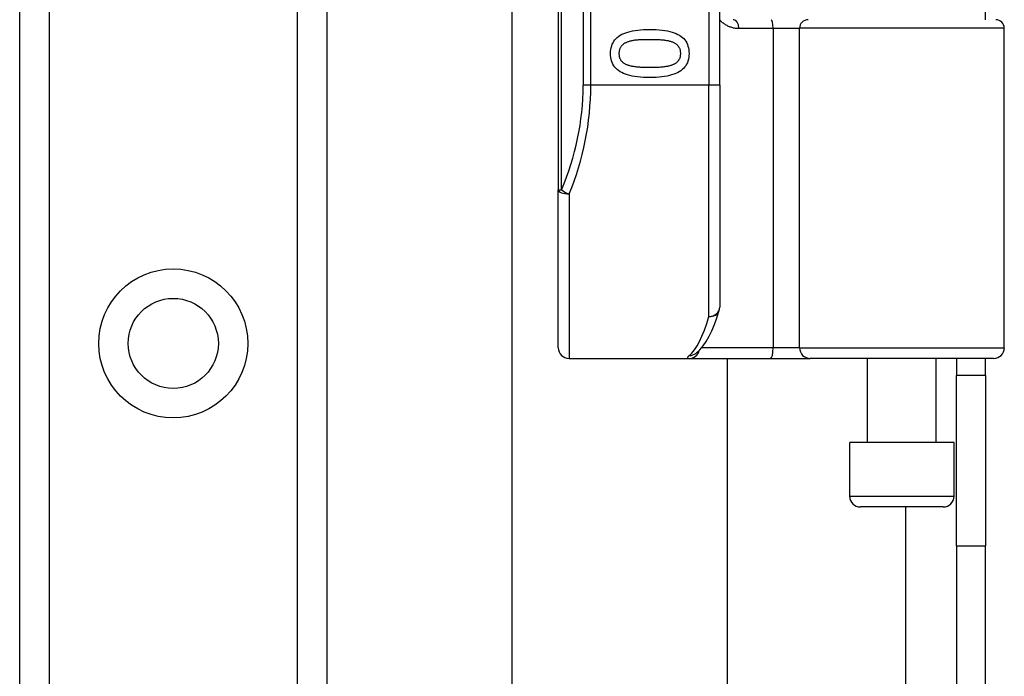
# Model space of a CAD drawing. Header units: inches. Extents: x 0 to 80.3, y -11 to 43.1.
# Tile 48 of 74: x 17.4 to 19.2, y 26.7 to 27.9. Entities that reach past the tile are written whole.
import ezdxf

# ---------------------------------------------------------------- set-up
doc = ezdxf.new("R2010")
doc.units = ezdxf.units.IN
doc.header["$MEASUREMENT"] = 0
doc.layers.add('Visible Edges(ANSI)', color=7, linetype='Continuous', lineweight=25)
doc.layers.add('Visible Tangent Edges(ANSI)', color=7, linetype='Continuous', lineweight=25)

msp = doc.modelspace()

# ---------------------------------------------------------------- linework, layer by layer
at = {"layer": 'Visible Edges(ANSI)'}
for p, q in [((17.4051, 14.1755), (17.4051, 31.5613)), ((17.9671, 31.5613), (17.9671, 14.1755)), ((18.3906, 29.461), (18.3906, 27.5788)), ((18.6859, 27.7699), (18.6859, 29.2699)), ((18.306, 17.6518), (18.306, 28.0849)), ((19.1721, 27.89), (19.1721, 27.9044)), ((19.2066, 27.2896), (19.2066, 27.8742)), ((18.6859, 27.7699), (18.6859, 27.3636)), ((18.3906, 27.2896), (18.3906, 27.5788)), ((18.642, 27.2789), (18.6425, 27.2793)), ((18.4103, 27.2699), (18.6298, 27.2699)), ((18.6298, 27.2699), (18.7792, 27.2699)), ((18.6997, 27.2699), (18.6997, 18.4669)), ((18.7792, 27.2699), (18.8516, 27.2699)), ((19.187, 27.2699), (18.8516, 27.2699)), ((18.9561, 27.1163), (18.9561, 27.2699)), ((19.0821, 27.1163), (19.0821, 27.2699)), ((19.1191, 27.2699), (19.1191, 27.2389)), ((19.1721, 27.2389), (19.1721, 27.2699)), ((19.1191, 26.9269), (19.1191, 27.2389)), ((19.1721, 27.2389), (19.1191, 27.2389)), ((19.1721, 27.2389), (19.1721, 26.9269)), ((19.1146, 27.1163), (18.9237, 27.1163)), ((18.9237, 27.0179), (18.9237, 27.1163)), ((19.1146, 27.0179), (19.1146, 27.1163)), ((19.0949, 26.9982), (18.9433, 26.9982)), ((19.1191, 26.9269), (19.1191, 18.8099)), ((19.1721, 18.8099), (19.1721, 26.9269))]:
    msp.add_line(p, q, dxfattribs=at)
at = {"layer": 'Visible Edges(ANSI)', "flags": 128}
for points in [[(18.7117, 27.89), (18.7104, 27.89)], [(18.4863, 27.8281), (18.4864, 27.8318), (18.4868, 27.8353), (18.4874, 27.8387), (18.4883, 27.8419), (18.4894, 27.8449), (18.4907, 27.8478), (18.4923, 27.8505), (18.4942, 27.8531), (18.4963, 27.8554), (18.4986, 27.8576), (18.5012, 27.8596), (18.504, 27.8615), (18.5071, 27.8632), (18.5104, 27.8648), (18.514, 27.8662), (18.5179, 27.8674), (18.522, 27.8685), (18.5263, 27.8695), (18.531, 27.8703), (18.5359, 27.871), (18.541, 27.8715), (18.5464, 27.8719), (18.5521, 27.8721), (18.558, 27.8722)], [(18.558, 27.8722), (18.5641, 27.8721), (18.5699, 27.8719), (18.5754, 27.8715), (18.5806, 27.871), (18.5856, 27.8703), (18.5903, 27.8695), (18.5947, 27.8685), (18.5988, 27.8674), (18.6027, 27.8661), (18.6062, 27.8647), (18.6095, 27.8631), (18.6125, 27.8614), (18.6153, 27.8595), (18.6178, 27.8575), (18.6201, 27.8553), (18.6221, 27.8529), (18.6239, 27.8504), (18.6255, 27.8477), (18.6268, 27.8448), (18.6279, 27.8418), (18.6287, 27.8386), (18.6293, 27.8353), (18.6297, 27.8317), (18.6298, 27.8281)], [(18.558, 27.8534), (18.5556, 27.8534), (18.5533, 27.8534), (18.551, 27.8534), (18.5488, 27.8533), (18.5467, 27.8533), (18.5447, 27.8532), (18.5427, 27.8531), (18.5408, 27.853), (18.5389, 27.8529), (18.5371, 27.8528), (18.5354, 27.8527), (18.5338, 27.8525), (18.5322, 27.8524), (18.5306, 27.8522), (18.529, 27.8519), (18.5275, 27.8517), (18.526, 27.8514), (18.5246, 27.8511), (18.5231, 27.8508), (18.5217, 27.8504), (18.5204, 27.85), (18.519, 27.8496), (18.5177, 27.8492), (18.5164, 27.8487)], [(18.6, 27.8486), (18.5988, 27.8491), (18.5975, 27.8495), (18.5962, 27.8499), (18.5949, 27.8503), (18.5935, 27.8506), (18.592, 27.851), (18.5905, 27.8513), (18.589, 27.8515), (18.5873, 27.8518), (18.5857, 27.852), (18.584, 27.8522), (18.5822, 27.8524), (18.5804, 27.8526), (18.5786, 27.8527), (18.5767, 27.8528), (18.5748, 27.853), (18.5728, 27.8531), (18.5708, 27.8532), (18.5688, 27.8532), (18.5667, 27.8533), (18.5646, 27.8533), (18.5624, 27.8534), (18.5602, 27.8534), (18.558, 27.8534)], [(18.5164, 27.8487), (18.5153, 27.8483), (18.5142, 27.8478), (18.5131, 27.8472), (18.512, 27.8467), (18.5111, 27.8461), (18.5101, 27.8455), (18.5092, 27.8448), (18.5084, 27.8441), (18.5076, 27.8434), (18.5068, 27.8427), (18.5061, 27.8419), (18.5054, 27.8411), (18.5048, 27.8402), (18.5043, 27.8393), (18.5038, 27.8384), (18.5033, 27.8374), (18.5029, 27.8364), (18.5026, 27.8353), (18.5023, 27.8342), (18.502, 27.8331), (18.5018, 27.8319), (18.5017, 27.8307), (18.5016, 27.8294), (18.5016, 27.8281)], [(18.6145, 27.8281), (18.6145, 27.8293), (18.6144, 27.8306), (18.6143, 27.8317), (18.6141, 27.8329), (18.6139, 27.834), (18.6136, 27.8351), (18.6133, 27.8361), (18.6129, 27.8371), (18.6124, 27.8381), (18.612, 27.839), (18.6114, 27.8399), (18.6109, 27.8407), (18.6102, 27.8416), (18.6096, 27.8423), (18.6088, 27.8431), (18.608, 27.8438), (18.6072, 27.8445), (18.6063, 27.8452), (18.6054, 27.8458), (18.6044, 27.8464), (18.6034, 27.847), (18.6023, 27.8476), (18.6012, 27.8481), (18.6, 27.8486)], [(18.5581, 27.7841), (18.5521, 27.7841), (18.5463, 27.7844), (18.5408, 27.7847), (18.5356, 27.7853), (18.5306, 27.7859), (18.526, 27.7868), (18.5216, 27.7877), (18.5174, 27.7889), (18.5136, 27.7901), (18.51, 27.7916), (18.5067, 27.7931), (18.5037, 27.7948), (18.5009, 27.7967), (18.4984, 27.7988), (18.4961, 27.801), (18.494, 27.8033), (18.4922, 27.8058), (18.4906, 27.8085), (18.4893, 27.8114), (18.4882, 27.8144), (18.4874, 27.8176), (18.4868, 27.8209), (18.4864, 27.8244), (18.4863, 27.8281)], [(18.5016, 27.8281), (18.5016, 27.8268), (18.5017, 27.8256), (18.5018, 27.8244), (18.502, 27.8233), (18.5022, 27.8222), (18.5025, 27.8211), (18.5028, 27.8201), (18.5032, 27.8191), (18.5036, 27.8181), (18.5041, 27.8172), (18.5046, 27.8163), (18.5052, 27.8155), (18.5059, 27.8147), (18.5065, 27.8139), (18.5073, 27.8132), (18.508, 27.8124), (18.5089, 27.8117), (18.5098, 27.8111), (18.5107, 27.8104), (18.5117, 27.8098), (18.5127, 27.8093), (18.5138, 27.8087), (18.5149, 27.8082), (18.5161, 27.8077)], [(18.6298, 27.8281), (18.6297, 27.8244), (18.6293, 27.8208), (18.6287, 27.8175), (18.6278, 27.8143), (18.6267, 27.8113), (18.6253, 27.8084), (18.6237, 27.8057), (18.6218, 27.8032), (18.6197, 27.8008), (18.6174, 27.7986), (18.6148, 27.7966), (18.6119, 27.7947), (18.6088, 27.793), (18.6055, 27.7915), (18.6019, 27.7901), (18.598, 27.7888), (18.5939, 27.7877), (18.5895, 27.7867), (18.5849, 27.7859), (18.5801, 27.7853), (18.5749, 27.7847), (18.5696, 27.7844), (18.564, 27.7841), (18.5581, 27.7841)], [(18.6002, 27.8079), (18.6013, 27.8083), (18.6024, 27.8088), (18.6035, 27.8094), (18.6045, 27.8099), (18.6055, 27.8105), (18.6064, 27.8112), (18.6072, 27.8118), (18.6081, 27.8125), (18.6088, 27.8132), (18.6096, 27.8139), (18.6102, 27.8147), (18.6109, 27.8155), (18.6114, 27.8163), (18.612, 27.8172), (18.6124, 27.8181), (18.6129, 27.8191), (18.6133, 27.82), (18.6136, 27.8211), (18.6139, 27.8221), (18.6141, 27.8232), (18.6143, 27.8244), (18.6144, 27.8256), (18.6145, 27.8268), (18.6145, 27.8281)], [(18.5161, 27.8077), (18.5173, 27.8073), (18.5185, 27.8069), (18.5197, 27.8065), (18.5211, 27.8061), (18.5224, 27.8058), (18.5238, 27.8055), (18.5253, 27.8051), (18.5268, 27.8049), (18.5284, 27.8046), (18.53, 27.8044), (18.5317, 27.8041), (18.5334, 27.8039), (18.5352, 27.8038), (18.537, 27.8036), (18.5389, 27.8035), (18.5408, 27.8033), (18.5428, 27.8032), (18.5448, 27.8031), (18.5469, 27.803), (18.5491, 27.803), (18.5512, 27.8029), (18.5535, 27.8029), (18.5558, 27.8028), (18.5581, 27.8028)], [(18.5581, 27.8028), (18.5604, 27.8028), (18.5627, 27.8029), (18.565, 27.8029), (18.5671, 27.803), (18.5693, 27.803), (18.5713, 27.8031), (18.5734, 27.8032), (18.5753, 27.8033), (18.5773, 27.8035), (18.5791, 27.8036), (18.581, 27.8038), (18.5827, 27.8039), (18.5844, 27.8041), (18.5861, 27.8044), (18.5877, 27.8046), (18.5893, 27.8049), (18.5908, 27.8052), (18.5923, 27.8055), (18.5937, 27.8058), (18.5951, 27.8062), (18.5965, 27.8066), (18.5978, 27.807), (18.599, 27.8074), (18.6002, 27.8079)], [(18.6425, 27.2793), (18.6494, 27.2856), (18.6556, 27.2929), (18.6612, 27.3012), (18.6665, 27.3105), (18.6714, 27.3208), (18.6762, 27.3321), (18.6807, 27.3445), (18.685, 27.3578)]]:
    msp.add_lwpolyline(points, dxfattribs=at)
at = {"layer": 'Visible Edges(ANSI)'}
msp.add_circle((17.6861, 27.2975), 0.0825, dxfattribs=at)
for centre, radius, start, end in [((19.1909, 27.8742), 0.0157, 0, 90), ((18.6662, 27.3636), 0.0197, 342.9585, 0), ((18.4103, 27.2896), 0.0197, 180, 270), ((19.187, 27.2896), 0.0197, 270, 0), ((18.9433, 27.0179), 0.0197, 180, 270), ((19.0949, 27.0179), 0.0197, 270, 0)]:
    msp.add_arc(centre, radius, start, end, dxfattribs=at)
at = {"layer": 'Visible Tangent Edges(ANSI)'}
for p, q in [((17.459, 31.5613), (17.459, 14.1755)), ((17.9133, 14.1755), (17.9133, 31.5613)), ((18.3964, 27.5788), (18.3964, 29.461)), ((18.4361, 29.2699), (18.4361, 27.7699)), ((18.45, 27.7699), (18.45, 29.2699)), ((18.6662, 29.2699), (18.6662, 27.7699)), ((18.7208, 27.8742), (18.7837, 27.8742)), ((18.7837, 27.8742), (18.8319, 27.8742)), ((18.7837, 27.8742), (18.7837, 27.2896)), ((19.2066, 27.8742), (18.8319, 27.8742)), ((18.8319, 27.2896), (18.8319, 27.8742)), ((18.45, 27.7699), (18.4361, 27.7699)), ((18.6662, 27.7699), (18.45, 27.7699)), ((18.6859, 27.7699), (18.6662, 27.7699)), ((18.6662, 27.347), (18.6662, 27.7699)), ((18.3906, 27.5788), (18.3964, 27.5788)), ((18.4103, 27.571), (18.4103, 27.2699)), ((18.7837, 27.2896), (18.6529, 27.2896)), ((18.8319, 27.2896), (18.7837, 27.2896)), ((18.8319, 27.2896), (19.2066, 27.2896)), ((18.9237, 27.0179), (19.1146, 27.0179)), ((19.0261, 26.9982), (19.0261, 18.7385)), ((19.1191, 26.9269), (19.1721, 26.9269))]:
    msp.add_line(p, q, dxfattribs=at)
at = {"layer": 'Visible Tangent Edges(ANSI)', "flags": 128}
for points in [[(18.6859, 27.8894), (18.6871, 27.8883), (18.6882, 27.8872), (18.6895, 27.8861), (18.6907, 27.8851), (18.692, 27.8841), (18.6933, 27.8831), (18.6946, 27.8822), (18.6959, 27.8813), (18.6973, 27.8805), (18.6987, 27.8797), (18.7001, 27.879), (18.7016, 27.8783), (18.7031, 27.8777), (18.7046, 27.8771), (18.7061, 27.8766), (18.7077, 27.8761), (18.7092, 27.8757), (18.7108, 27.8753), (18.7125, 27.875), (18.7141, 27.8747), (18.7158, 27.8745), (18.7174, 27.8743), (18.7191, 27.8742), (18.7208, 27.8742)], [(18.6304, 27.2754), (18.6299, 27.2749), (18.6294, 27.2745), (18.6289, 27.2741), (18.6285, 27.2737), (18.6282, 27.2733), (18.6279, 27.273), (18.6276, 27.2727), (18.6273, 27.2723), (18.6272, 27.272), (18.627, 27.2718), (18.6269, 27.2715), (18.6269, 27.2713), (18.6269, 27.271), (18.6269, 27.2708), (18.627, 27.2707), (18.6271, 27.2705), (18.6273, 27.2704), (18.6275, 27.2702), (18.6278, 27.2701), (18.6281, 27.27), (18.6284, 27.27), (18.6288, 27.2699), (18.6293, 27.2699), (18.6298, 27.2699)]]:
    msp.add_lwpolyline(points, dxfattribs=at)
at = {"layer": 'Visible Tangent Edges(ANSI)'}
msp.add_circle((17.6861, 27.2975), 0.1363, dxfattribs=at)
msp.add_arc((17.9557, 27.7699), 0.4803, 336.5561, 0, dxfattribs=at)
for centre, major_axis, ratio, start_param, end_param in [((18.7117, 27.8742), (0, 0.0157), 0.580671, 4.712389, 6.283185), ((18.7801, 27.8742), (0, 0.0157), 0.225879, 4.712389, 6.283185), ((18.8476, 27.8742), (0, 0.0157), 0.998608, 0, 1.570796), ((17.9697, 27.7699), (0, 0.5), 0.96063, 4.303216, 4.712389), ((18.4103, 27.5788), (-0.0197, 0), 0.39785, 0, 1.570796), ((18.4103, 27.5788), (-0.0181, 0.0078), 0.369668, 0.864875, 1.72975), ((18.6167, 27.7699), (0, -0.5), 0.185699, 0.148494, 0.562654), ((18.6662, 27.3636), (0.0197, 0), 0.845842, 4.712389, 6.283185), ((18.6662, 27.3636), (0.0188, -0.0058), 0.834757, 4.962887, 6.283185), ((18.6298, 27.2896), (0, -0.0197), 0.985236, 0, 1.320384), ((18.6304, 27.2949), (0.012, -0.0156), 0.971402, 5.610492, 6.283185), ((18.7792, 27.2896), (0, -0.0197), 0.225879, 0, 1.570796), ((18.8516, 27.2896), (0, -0.0197), 0.998608, 4.712389, 6.283185)]:
    msp.add_ellipse(centre, major_axis=major_axis, ratio=ratio, start_param=start_param, end_param=end_param, dxfattribs=at)

doc.saveas('drawing.dxf')
